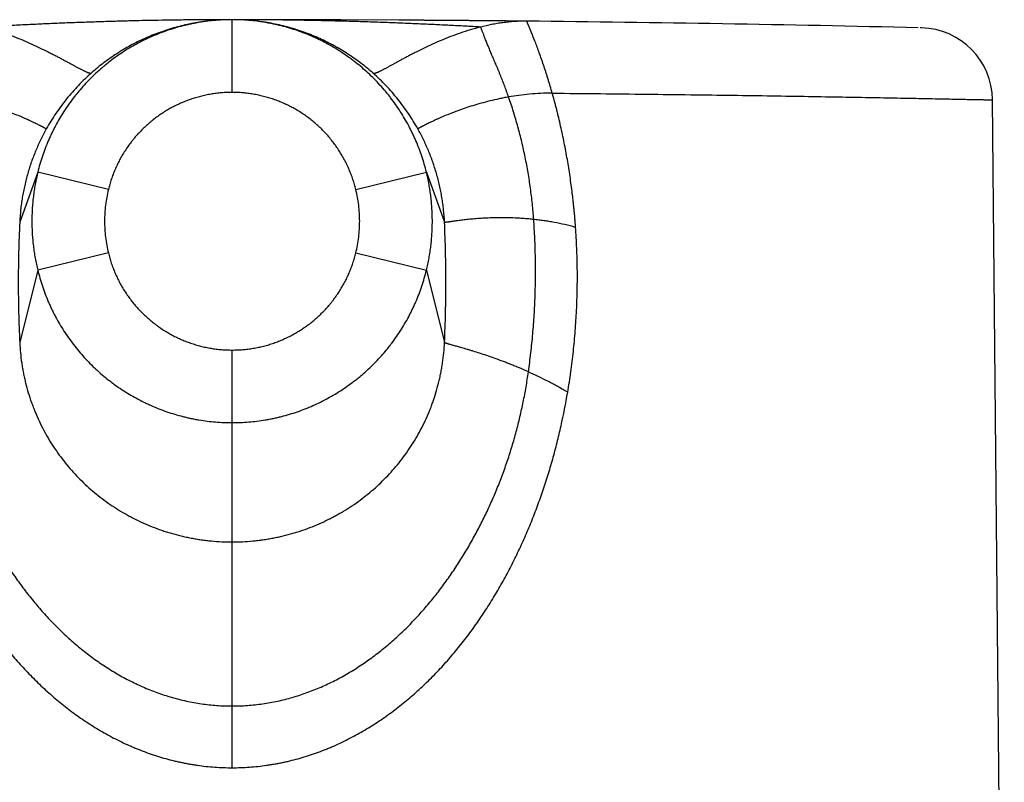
# Model space of a CAD drawing. Header units: millimetres. Extents: x -9 to 371, y -43 to 401.
# Tile 28 of 32: x 101 to 128, y 380 to 401. Entities that reach past the tile are written whole.
import ezdxf

# ---------------------------------------------------------------- set-up
doc = ezdxf.new("R2010")
doc.units = ezdxf.units.MM
doc.header["$LTSCALE"] = 23.1
doc.layers.get('0').update_dxf_attribs({"linetype": 'CONTINUOUS'})

msp = doc.modelspace()

# ---------------------------------------------------------------- linework, layer by layer
at = {"color": 9, "linetype": 'CONTINUOUS'}
for p, q in [((106.766, 399.145), (106.766, 401.145)), ((114.874, 401.104), (114.874, 401.104)), ((101.418, 396.949), (100.921, 395.575)), ((103.361, 396.473), (101.418, 396.949)), ((110.17, 396.473), (112.113, 396.949)), ((112.113, 396.949), (112.61, 395.575)), ((103.361, 394.73), (101.418, 394.254)), ((110.17, 394.73), (112.113, 394.254)), ((101.418, 394.254), (100.921, 392.267)), ((112.113, 394.254), (112.61, 392.267)), ((106.766, 380.569), (106.766, 392.059))]:
    msp.add_line(p, q, dxfattribs=at)
at = {"color": 7, "linetype": 'CONTINUOUS'}
for p, q in [((109.758, 401.139), (106.766, 401.145)), ((111.352, 401.132), (109.758, 401.139)), ((111.91, 401.128), (111.352, 401.132)), ((111.998, 401.128), (111.91, 401.128)), ((114.874, 401.104), (114.838, 401.104)), ((125.734, 400.92), (125.701, 400.921)), ((125.726, 400.92), (125.712, 400.921)), ((125.734, 400.92), (125.727, 400.92)), ((125.734, 400.92), (125.734, 400.92)), ((125.734, 400.92), (125.734, 400.92)), ((128.013, 364.948), (127.687, 398.94))]:
    msp.add_line(p, q, dxfattribs=at)
for points in [[(112.086, 401.127), (112.064, 401.127), (112.042, 401.128), (111.998, 401.128)], [(112.218, 401.126), (112.196, 401.127), (112.174, 401.127), (112.152, 401.127), (112.13, 401.127), (112.086, 401.127)], [(112.375, 401.125), (112.352, 401.126), (112.33, 401.126), (112.307, 401.126), (112.285, 401.126), (112.263, 401.126), (112.218, 401.126)], [(112.51, 401.124), (112.487, 401.125), (112.465, 401.125), (112.442, 401.125), (112.42, 401.125), (112.375, 401.125)], [(112.646, 401.123), (112.624, 401.124), (112.601, 401.124), (112.578, 401.124), (112.555, 401.124), (112.51, 401.124)], [(112.784, 401.122), (112.761, 401.123), (112.738, 401.123), (112.715, 401.123), (112.692, 401.123), (112.646, 401.123)], [(112.924, 401.121), (112.9, 401.122), (112.877, 401.122), (112.854, 401.122), (112.831, 401.122), (112.784, 401.122)], [(113.064, 401.12), (113.041, 401.12), (113.017, 401.121), (112.994, 401.121), (112.97, 401.121), (112.924, 401.121)], [(113.207, 401.119), (113.183, 401.119), (113.159, 401.119), (113.135, 401.12), (113.112, 401.12), (113.064, 401.12)], [(113.351, 401.118), (113.327, 401.118), (113.303, 401.118), (113.279, 401.119), (113.255, 401.119), (113.207, 401.119)], [(113.472, 401.117), (113.448, 401.117), (113.423, 401.117), (113.399, 401.118), (113.351, 401.118)], [(113.619, 401.116), (113.594, 401.116), (113.57, 401.116), (113.545, 401.116), (113.521, 401.117), (113.472, 401.117)], [(113.768, 401.114), (113.743, 401.115), (113.718, 401.115), (113.693, 401.115), (113.669, 401.115), (113.619, 401.116)], [(113.893, 401.113), (113.868, 401.113), (113.843, 401.114), (113.818, 401.114), (113.768, 401.114)], [(114.046, 401.112), (114.02, 401.112), (113.995, 401.112), (113.969, 401.113), (113.944, 401.113), (113.893, 401.113)], [(114.174, 401.111), (114.148, 401.111), (114.123, 401.111), (114.097, 401.111), (114.046, 401.112)], [(114.33, 401.109), (114.304, 401.11), (114.278, 401.11), (114.252, 401.11), (114.226, 401.11), (114.174, 401.111)], [(114.462, 401.108), (114.435, 401.108), (114.409, 401.109), (114.383, 401.109), (114.33, 401.109)], [(114.595, 401.107), (114.568, 401.107), (114.541, 401.107), (114.515, 401.107), (114.462, 401.108)], [(114.729, 401.105), (114.702, 401.106), (114.675, 401.106), (114.648, 401.106), (114.595, 401.107)], [(114.838, 401.104), (114.811, 401.105), (114.784, 401.105), (114.729, 401.105)]]:
    msp.add_lwpolyline(points, dxfattribs=at)
for centre, radius, start, end in [((106.768, 395.276), 5.869, 95.8373, 96.5929), ((106.766, -398.855), 800, 90.002315, 90.002726), ((106.766, -398.855), 800, 90.000006, 90.002275), ((106.766, -398.855), 800, 89.97498, 89.999981), ((106.765, 395.286), 5.859, 84.1159, 89.9888), ((106.764, 395.277), 5.868, 83.3345, 84.1176), ((106.766, -398.855), 800, 88.647726, 89.419284), ((106.766, -398.855), 800, 88.641343, 88.642941), ((125.687, 398.921), 2, 0.5494, 88.6382)]:
    msp.add_arc(centre, radius, start, end, dxfattribs=at)
at = {"color": 9, "linetype": 'CONTINUOUS'}
for points, knots in [([(106.766, 401.145), (106.623, 401.145), (106.337, 401.144), (105.909, 401.142), (105.48, 401.138), (104.909, 401.13), (104.339, 401.12), (103.768, 401.106), (103.341, 401.093), (102.914, 401.08), (102.487, 401.065), (102.06, 401.048), (101.634, 401.03), (101.207, 401.01), (100.781, 400.989), (100.355, 400.968), (100.071, 400.952), (99.93, 400.945)], [0, 0, 0, 0, 0.062642, 0.12528, 0.187909, 0.250524, 0.375697, 0.438248, 0.500772, 0.563267, 0.625731, 0.688167, 0.750573, 0.812955, 0.875317, 0.937663, 1, 1, 1, 1]), ([(113.603, 400.944), (113.461, 400.952), (113.177, 400.967), (112.751, 400.989), (112.325, 401.009), (111.899, 401.029), (111.472, 401.047), (111.046, 401.064), (110.619, 401.079), (110.191, 401.093), (109.764, 401.105), (109.336, 401.116), (108.908, 401.125), (108.48, 401.132), (108.051, 401.138), (107.623, 401.142), (107.194, 401.144), (106.909, 401.145), (106.766, 401.145)], [0, 0, 0, 0, 0.062336, 0.124682, 0.187043, 0.249424, 0.311829, 0.374263, 0.436727, 0.499221, 0.561745, 0.624297, 0.686873, 0.749472, 0.812088, 0.874718, 0.937357, 1, 1, 1, 1]), ([(114.865, 401.104), (114.81, 401.105), (114.7, 401.104), (114.536, 401.096), (114.375, 401.082), (114.216, 401.063), (114.059, 401.04), (113.854, 401.003), (113.703, 400.969), (113.603, 400.944)], [0, 0, 0, 0, 0.130014, 0.258465, 0.385454, 0.511049, 0.635294, 0.758207, 1, 1, 1, 1]), ([(115.574, 399.124), (115.556, 399.188), (115.528, 399.284), (115.49, 399.411), (115.461, 399.507), (115.436, 399.586), (115.416, 399.649), (115.396, 399.711), (115.371, 399.789), (115.34, 399.88), (115.31, 399.97), (115.27, 400.087), (115.22, 400.226), (115.171, 400.361), (115.133, 400.463), (115.105, 400.534), (115.079, 400.602), (115.054, 400.667), (115.03, 400.727), (115.007, 400.783), (114.986, 400.834), (114.967, 400.882), (114.95, 400.924), (114.936, 400.957), (114.926, 400.981), (114.919, 400.997), (114.913, 401.012), (114.907, 401.026), (114.902, 401.038), (114.897, 401.05), (114.893, 401.06), (114.889, 401.069), (114.886, 401.076), (114.884, 401.081), (114.882, 401.085), (114.881, 401.088), (114.88, 401.091), (114.879, 401.093), (114.878, 401.095), (114.877, 401.097), (114.876, 401.099), (114.876, 401.101), (114.875, 401.102), (114.875, 401.102), (114.874, 401.103), (114.874, 401.103), (114.874, 401.103), (114.874, 401.104), (114.874, 401.104), (114.874, 401.104), (114.874, 401.104), (114.874, 401.104), (114.874, 401.104)], [0, 0, 0, 0, 0.094746, 0.14233, 0.18987, 0.23723, 0.260799, 0.284271, 0.330861, 0.376868, 0.422161, 0.466609, 0.552438, 0.633275, 0.671476, 0.708013, 0.742755, 0.775595, 0.806437, 0.835183, 0.861732, 0.885997, 0.907942, 0.927546, 0.936465, 0.944791, 0.952522, 0.959655, 0.966189, 0.972124, 0.977466, 0.982222, 0.986399, 0.988272, 0.990003, 0.991592, 0.993041, 0.99435, 0.995521, 0.996553, 0.997448, 0.998207, 0.99883, 0.999091, 0.999319, 0.999514, 0.999675, 0.999804, 0.9999, 0.999964, 0.999985, 1, 1, 1, 1]), ([(99.93, 400.945), (99.978, 400.932), (100.074, 400.907), (100.262, 400.853), (100.491, 400.78), (100.756, 400.684), (101.01, 400.581), (101.254, 400.476), (101.485, 400.368), (101.67, 400.277), (101.812, 400.206), (101.914, 400.153), (102.011, 400.102), (102.106, 400.052), (102.196, 400.004), (102.282, 399.957), (102.363, 399.913), (102.428, 399.878), (102.478, 399.851), (102.513, 399.832), (102.548, 399.814), (102.58, 399.797), (102.612, 399.781), (102.642, 399.765), (102.67, 399.751), (102.698, 399.737), (102.723, 399.725), (102.747, 399.714), (102.77, 399.705), (102.787, 399.697), (102.801, 399.692), (102.81, 399.689), (102.819, 399.686), (102.828, 399.683), (102.836, 399.681), (102.843, 399.679), (102.851, 399.677), (102.857, 399.676), (102.864, 399.675), (102.87, 399.675), (102.875, 399.675), (102.88, 399.675), (102.884, 399.676), (102.888, 399.677), (102.892, 399.679), (102.894, 399.681), (102.895, 399.681)], [0, 0, 0, 0, 0.046168, 0.091791, 0.18134, 0.26853, 0.353216, 0.435196, 0.514169, 0.589727, 0.626068, 0.661352, 0.6955, 0.728425, 0.760032, 0.790223, 0.818891, 0.845922, 0.858786, 0.871195, 0.883133, 0.894584, 0.90553, 0.915955, 0.925842, 0.935173, 0.943933, 0.952104, 0.959671, 0.96662, 0.969858, 0.972938, 0.975857, 0.978616, 0.981213, 0.983649, 0.985925, 0.988041, 0.990001, 0.991808, 0.993469, 0.99499, 0.996385, 0.99767, 0.998865, 1, 1, 1, 1]), ([(113.603, 400.944), (113.555, 400.932), (113.459, 400.907), (113.271, 400.852), (113.043, 400.779), (112.778, 400.682), (112.524, 400.579), (112.282, 400.473), (112.051, 400.364), (111.866, 400.273), (111.725, 400.201), (111.623, 400.149), (111.526, 400.097), (111.432, 400.047), (111.342, 399.998), (111.257, 399.951), (111.176, 399.907), (111.111, 399.871), (111.061, 399.844), (111.026, 399.825), (110.992, 399.807), (110.96, 399.789), (110.928, 399.773), (110.898, 399.757), (110.87, 399.743), (110.843, 399.729), (110.818, 399.717), (110.794, 399.706), (110.772, 399.696), (110.754, 399.688), (110.741, 399.683), (110.731, 399.68), (110.723, 399.677), (110.714, 399.674), (110.706, 399.671), (110.699, 399.669), (110.692, 399.668), (110.685, 399.666), (110.679, 399.666), (110.673, 399.665), (110.668, 399.665), (110.663, 399.665), (110.659, 399.666), (110.655, 399.667), (110.651, 399.669), (110.649, 399.67), (110.648, 399.671)], [0, 0, 0, 0, 0.046203, 0.09186, 0.181475, 0.268727, 0.353473, 0.435509, 0.514537, 0.590144, 0.626507, 0.661813, 0.69598, 0.728921, 0.760542, 0.790744, 0.81942, 0.846454, 0.859318, 0.871726, 0.883661, 0.895107, 0.906047, 0.916464, 0.926341, 0.93566, 0.944405, 0.952559, 0.960105, 0.96703, 0.970255, 0.97332, 0.976224, 0.978965, 0.981544, 0.98396, 0.986214, 0.988308, 0.990242, 0.992022, 0.993653, 0.995142, 0.996503, 0.99775, 0.998906, 1, 1, 1, 1]), ([(114.374, 399.019), (114.356, 399.071), (114.319, 399.174), (114.262, 399.327), (114.203, 399.48), (114.152, 399.607), (114.111, 399.707), (114.081, 399.781), (114.05, 399.854), (114.019, 399.927), (113.989, 399.998), (113.95, 400.09), (113.902, 400.202), (113.848, 400.331), (113.806, 400.433), (113.774, 400.511), (113.753, 400.566), (113.732, 400.618), (113.713, 400.666), (113.696, 400.712), (113.68, 400.755), (113.664, 400.794), (113.651, 400.83), (113.638, 400.863), (113.626, 400.893), (113.614, 400.919), (113.607, 400.936), (113.603, 400.944)], [0, 0, 0, 0, 0.078905, 0.158173, 0.237402, 0.316152, 0.355196, 0.393929, 0.432278, 0.470166, 0.507513, 0.544234, 0.615451, 0.683092, 0.74637, 0.776112, 0.804452, 0.831296, 0.856564, 0.880198, 0.902166, 0.922467, 0.941119, 0.958157, 0.973623, 0.987559, 1, 1, 1, 1]), ([(102.895, 399.681), (102.833, 399.627), (102.711, 399.515), (102.536, 399.339), (102.369, 399.156), (102.209, 398.967), (102.057, 398.77), (101.914, 398.567), (101.779, 398.358), (101.695, 398.215), (101.654, 398.142)], [0, 0, 0, 0, 0.124793, 0.249619, 0.37439, 0.499116, 0.623953, 0.749057, 0.874435, 1, 1, 1, 1]), ([(111.877, 398.142), (111.837, 398.214), (111.753, 398.356), (111.62, 398.564), (111.477, 398.766), (111.327, 398.961), (111.169, 399.149), (111.003, 399.331), (110.83, 399.505), (110.709, 399.616), (110.648, 399.671)], [0, 0, 0, 0, 0.125565, 0.250944, 0.376048, 0.500887, 0.625615, 0.750386, 0.87521, 1, 1, 1, 1]), ([(106.766, 399.145), (106.717, 399.145), (106.62, 399.143), (106.474, 399.134), (106.329, 399.119), (106.185, 399.098), (106.066, 399.075), (105.971, 399.054), (105.876, 399.031), (105.759, 398.999), (105.621, 398.954), (105.484, 398.903), (105.349, 398.847), (105.217, 398.786), (105.088, 398.718), (104.961, 398.646), (104.838, 398.568), (104.718, 398.486), (104.62, 398.413), (104.545, 398.352), (104.47, 398.29), (104.379, 398.209), (104.275, 398.107), (104.174, 398.002), (104.094, 397.91), (104.033, 397.835), (103.973, 397.759), (103.9, 397.661), (103.819, 397.54), (103.742, 397.416), (103.683, 397.31), (103.638, 397.224), (103.595, 397.137), (103.545, 397.026), (103.49, 396.891), (103.441, 396.754), (103.398, 396.614), (103.373, 396.521), (103.361, 396.473)], [0, 0, 0, 0, 0.03125, 0.0625, 0.093749, 0.124999, 0.156249, 0.171875, 0.1875, 0.21875, 0.25, 0.28125, 0.3125, 0.343749, 0.374999, 0.406249, 0.437499, 0.468749, 0.499998, 0.515624, 0.53125, 0.5625, 0.593749, 0.624999, 0.656249, 0.671875, 0.6875, 0.71875, 0.75, 0.78125, 0.8125, 0.828125, 0.843751, 0.875001, 0.906251, 0.9375, 0.96875, 1, 1, 1, 1]), ([(110.17, 396.473), (110.159, 396.521), (110.134, 396.614), (110.09, 396.754), (110.041, 396.891), (109.986, 397.026), (109.936, 397.137), (109.893, 397.224), (109.848, 397.31), (109.789, 397.416), (109.712, 397.54), (109.631, 397.661), (109.544, 397.778), (109.453, 397.892), (109.357, 398.002), (109.257, 398.107), (109.152, 398.209), (109.043, 398.306), (108.93, 398.398), (108.814, 398.486), (108.694, 398.568), (108.57, 398.646), (108.444, 398.718), (108.336, 398.774), (108.248, 398.816), (108.16, 398.857), (108.048, 398.903), (107.911, 398.954), (107.772, 398.999), (107.655, 399.031), (107.56, 399.054), (107.466, 399.075), (107.346, 399.098), (107.202, 399.119), (107.057, 399.134), (106.911, 399.143), (106.814, 399.145), (106.766, 399.145)], [0, 0, 0, 0, 0.03125, 0.0625, 0.09375, 0.124999, 0.156249, 0.171875, 0.187501, 0.218751, 0.25, 0.28125, 0.3125, 0.34375, 0.375, 0.40625, 0.437499, 0.468749, 0.499999, 0.531249, 0.562499, 0.593749, 0.624999, 0.656248, 0.671874, 0.6875, 0.71875, 0.75, 0.781249, 0.812499, 0.828125, 0.843751, 0.875001, 0.90625, 0.9375, 0.96875, 1, 1, 1, 1]), ([(115.574, 399.124), (115.469, 399.125), (115.26, 399.121), (114.954, 399.099), (114.66, 399.066), (114.468, 399.036), (114.374, 399.019)], [0, 0, 0, 0, 0.263155, 0.517673, 0.763327, 1, 1, 1, 1]), ([(116.217, 395.432), (116.216, 395.452), (116.214, 395.481), (116.211, 395.52), (116.208, 395.55), (116.206, 395.579), (116.204, 395.608), (116.201, 395.638), (116.198, 395.677), (116.194, 395.726), (116.189, 395.784), (116.183, 395.843), (116.176, 395.921), (116.166, 396.018), (116.154, 396.135), (116.141, 396.252), (116.122, 396.407), (116.097, 396.602), (116.065, 396.834), (116.029, 397.066), (115.99, 397.298), (115.949, 397.529), (115.904, 397.759), (115.857, 397.989), (115.806, 398.218), (115.762, 398.408), (115.725, 398.559), (115.696, 398.673), (115.672, 398.767), (115.652, 398.843), (115.639, 398.89), (115.629, 398.927), (115.621, 398.956), (115.614, 398.984), (115.606, 399.012), (115.598, 399.04), (115.588, 399.078), (115.58, 399.106), (115.574, 399.124)], [0, 0, 0, 0, 0.015667, 0.023499, 0.031332, 0.039165, 0.046997, 0.054829, 0.062661, 0.078325, 0.093987, 0.109649, 0.12531, 0.156629, 0.187944, 0.219255, 0.250562, 0.31316, 0.375738, 0.438293, 0.500824, 0.563329, 0.625806, 0.688252, 0.750668, 0.813051, 0.844231, 0.875402, 0.906564, 0.922142, 0.937718, 0.945505, 0.953292, 0.961078, 0.968863, 0.976648, 0.984433, 1, 1, 1, 1]), ([(115.574, 399.124), (116.016, 399.12), (116.881, 399.112), (118.152, 399.098), (119.366, 399.083), (120.516, 399.068), (121.597, 399.052), (122.603, 399.036), (123.529, 399.02), (124.249, 399.008), (124.781, 398.998), (125.147, 398.991), (125.489, 398.985), (125.808, 398.978), (126.103, 398.973), (126.373, 398.967), (126.619, 398.962), (126.84, 398.958), (127.008, 398.954), (127.13, 398.952), (127.212, 398.95), (127.287, 398.948), (127.356, 398.947), (127.418, 398.946), (127.474, 398.944), (127.523, 398.943), (127.566, 398.942), (127.598, 398.942), (127.62, 398.941), (127.634, 398.941), (127.646, 398.941), (127.657, 398.94), (127.666, 398.94), (127.672, 398.94), (127.677, 398.94), (127.679, 398.94), (127.682, 398.94), (127.683, 398.94), (127.685, 398.94), (127.686, 398.94), (127.686, 398.94), (127.687, 398.94), (127.687, 398.94), (127.687, 398.94), (127.687, 398.94)], [0, 0, 0, 0, 0.109314, 0.214413, 0.314768, 0.409873, 0.499249, 0.582444, 0.659041, 0.728651, 0.760726, 0.790924, 0.81921, 0.845546, 0.8699, 0.89224, 0.912539, 0.930771, 0.946913, 0.954193, 0.960943, 0.967162, 0.972846, 0.977994, 0.982605, 0.986677, 0.990208, 0.993198, 0.99449, 0.995646, 0.996666, 0.99755, 0.998299, 0.998911, 0.999166, 0.999387, 0.999575, 0.999728, 0.999847, 0.999932, 0.999962, 0.999983, 0.999996, 1, 1, 1, 1]), ([(99.157, 399.019), (99.202, 399.011), (99.29, 398.995), (99.463, 398.96), (99.672, 398.912), (99.912, 398.848), (100.139, 398.781), (100.354, 398.712), (100.524, 398.652), (100.653, 398.603), (100.774, 398.557), (100.889, 398.51), (100.999, 398.463), (101.076, 398.43), (101.149, 398.397), (101.218, 398.365), (101.283, 398.335), (101.343, 398.306), (101.398, 398.279), (101.441, 398.257), (101.473, 398.24), (101.495, 398.229), (101.516, 398.218), (101.536, 398.208), (101.554, 398.198), (101.57, 398.189), (101.586, 398.181), (101.599, 398.173), (101.612, 398.166), (101.621, 398.161), (101.628, 398.157), (101.632, 398.155), (101.636, 398.152), (101.64, 398.15), (101.643, 398.149), (101.646, 398.147), (101.648, 398.146), (101.65, 398.145), (101.651, 398.144), (101.651, 398.144), (101.652, 398.143), (101.653, 398.143), (101.653, 398.143), (101.654, 398.143), (101.654, 398.142), (101.654, 398.142), (101.654, 398.142), (101.654, 398.142), (101.654, 398.142), (101.654, 398.142)], [0, 0, 0, 0, 0.051304, 0.101615, 0.199204, 0.292659, 0.38186, 0.466682, 0.546954, 0.585309, 0.622424, 0.692747, 0.725847, 0.757492, 0.787616, 0.816147, 0.843008, 0.868115, 0.89138, 0.912705, 0.922609, 0.931988, 0.94083, 0.94912, 0.956843, 0.963985, 0.97053, 0.976463, 0.981768, 0.98643, 0.988514, 0.990431, 0.99218, 0.993758, 0.995163, 0.996393, 0.997447, 0.997907, 0.998322, 0.998692, 0.999016, 0.999295, 0.999529, 0.999716, 0.999857, 0.99991, 0.999952, 0.999982, 1, 1, 1, 1]), ([(114.374, 399.019), (114.329, 399.011), (114.241, 398.995), (114.068, 398.96), (113.859, 398.912), (113.619, 398.848), (113.392, 398.781), (113.178, 398.712), (113.008, 398.652), (112.878, 398.603), (112.758, 398.557), (112.642, 398.51), (112.532, 398.463), (112.455, 398.43), (112.382, 398.397), (112.313, 398.365), (112.249, 398.335), (112.189, 398.306), (112.133, 398.279), (112.09, 398.257), (112.058, 398.24), (112.036, 398.229), (112.015, 398.218), (111.996, 398.208), (111.978, 398.198), (111.961, 398.189), (111.946, 398.181), (111.932, 398.173), (111.92, 398.166), (111.91, 398.161), (111.904, 398.157), (111.899, 398.155), (111.895, 398.152), (111.891, 398.15), (111.888, 398.149), (111.885, 398.147), (111.883, 398.146), (111.882, 398.145), (111.881, 398.144), (111.88, 398.144), (111.879, 398.143), (111.879, 398.143), (111.878, 398.143), (111.878, 398.143), (111.877, 398.142), (111.877, 398.142), (111.877, 398.142), (111.877, 398.142), (111.877, 398.142), (111.877, 398.142)], [0, 0, 0, 0, 0.051305, 0.101615, 0.199205, 0.292661, 0.381862, 0.466685, 0.546957, 0.585311, 0.622427, 0.692749, 0.725849, 0.757494, 0.787618, 0.816148, 0.843009, 0.868116, 0.891381, 0.912706, 0.922609, 0.931989, 0.940831, 0.94912, 0.956844, 0.963986, 0.970531, 0.976463, 0.981768, 0.98643, 0.988514, 0.990431, 0.99218, 0.993758, 0.995163, 0.996393, 0.997447, 0.997907, 0.998322, 0.998692, 0.999016, 0.999295, 0.999529, 0.999716, 0.999857, 0.99991, 0.999952, 0.999982, 1, 1, 1, 1]), ([(115.065, 395.65), (115.054, 395.794), (115.029, 396.081), (114.986, 396.439), (114.945, 396.724), (114.91, 396.938), (114.872, 397.15), (114.817, 397.432), (114.755, 397.713), (114.685, 397.991), (114.612, 398.268), (114.531, 398.543), (114.444, 398.816), (114.398, 398.952), (114.374, 399.019)], [0, 0, 0, 0, 0.125439, 0.250792, 0.313431, 0.376038, 0.438611, 0.501148, 0.626101, 0.688521, 0.750899, 0.875529, 0.937785, 1, 1, 1, 1]), ([(101.654, 398.142), (101.601, 398.046), (101.525, 397.9), (101.431, 397.7), (101.365, 397.547), (101.302, 397.392), (101.225, 397.183), (101.157, 396.969), (101.098, 396.753), (101.058, 396.588), (101.023, 396.422), (100.993, 396.255), (100.967, 396.086), (100.94, 395.86), (100.927, 395.689), (100.921, 395.575)], [0, 0, 0, 0, 0.122416, 0.183967, 0.24572, 0.307664, 0.369784, 0.494523, 0.557159, 0.619976, 0.682977, 0.746163, 0.809501, 0.872949, 1, 1, 1, 1]), ([(112.61, 395.575), (112.605, 395.689), (112.592, 395.86), (112.564, 396.086), (112.539, 396.255), (112.508, 396.422), (112.473, 396.588), (112.434, 396.753), (112.374, 396.969), (112.306, 397.183), (112.229, 397.392), (112.167, 397.547), (112.1, 397.7), (112.007, 397.9), (111.93, 398.046), (111.877, 398.142)], [0, 0, 0, 0, 0.127051, 0.190499, 0.253836, 0.317022, 0.380024, 0.44284, 0.505477, 0.630217, 0.692337, 0.75428, 0.816033, 0.877583, 1, 1, 1, 1]), ([(101.418, 396.949), (101.405, 396.893), (101.38, 396.783), (101.347, 396.616), (101.319, 396.448), (101.296, 396.28), (101.278, 396.111), (101.265, 395.941), (101.258, 395.771), (101.255, 395.601), (101.258, 395.431), (101.265, 395.262), (101.278, 395.092), (101.296, 394.923), (101.319, 394.754), (101.347, 394.587), (101.38, 394.42), (101.405, 394.309), (101.418, 394.254)], [0, 0, 0, 0, 0.062502, 0.125005, 0.187507, 0.250009, 0.31251, 0.375012, 0.437513, 0.500013, 0.562514, 0.625013, 0.687513, 0.750011, 0.81251, 0.875007, 0.937504, 1, 1, 1, 1]), ([(112.113, 394.254), (112.126, 394.309), (112.152, 394.42), (112.185, 394.587), (112.213, 394.754), (112.235, 394.923), (112.253, 395.092), (112.266, 395.262), (112.274, 395.431), (112.276, 395.601), (112.274, 395.771), (112.266, 395.941), (112.253, 396.111), (112.235, 396.28), (112.213, 396.448), (112.185, 396.616), (112.152, 396.783), (112.127, 396.893), (112.113, 396.949)], [0, 0, 0, 0, 0.062496, 0.124993, 0.18749, 0.249989, 0.312487, 0.374987, 0.437486, 0.499987, 0.562487, 0.624988, 0.68749, 0.749991, 0.812493, 0.874995, 0.937498, 1, 1, 1, 1]), ([(103.361, 396.473), (103.344, 396.402), (103.313, 396.259), (103.28, 396.041), (103.26, 395.822), (103.254, 395.602), (103.26, 395.381), (103.28, 395.162), (103.313, 394.944), (103.344, 394.801), (103.361, 394.73)], [0, 0, 0, 0, 0.125, 0.25, 0.375, 0.5, 0.625, 0.75, 0.875, 1, 1, 1, 1]), ([(110.17, 394.73), (110.188, 394.801), (110.218, 394.944), (110.251, 395.162), (110.271, 395.381), (110.278, 395.602), (110.271, 395.822), (110.251, 396.041), (110.218, 396.259), (110.188, 396.402), (110.17, 396.473)], [0, 0, 0, 0, 0.125, 0.25, 0.375, 0.5, 0.625, 0.75, 0.875, 1, 1, 1, 1]), ([(100.921, 395.575), (100.908, 395.3), (100.889, 394.748), (100.879, 393.921), (100.889, 393.094), (100.908, 392.543), (100.921, 392.267)], [0, 0, 0, 0, 0.249965, 0.500001, 0.750037, 1, 1, 1, 1]), ([(115.065, 395.65), (115.021, 395.655), (114.934, 395.664), (114.805, 395.674), (114.678, 395.683), (114.514, 395.692), (114.316, 395.698), (114.087, 395.698), (113.871, 395.693), (113.668, 395.684), (113.481, 395.671), (113.334, 395.658), (113.225, 395.646), (113.15, 395.638), (113.079, 395.629), (113.012, 395.621), (112.951, 395.613), (112.894, 395.605), (112.842, 395.598), (112.802, 395.592), (112.773, 395.588), (112.752, 395.585), (112.734, 395.582), (112.716, 395.58), (112.7, 395.577), (112.685, 395.576), (112.671, 395.574), (112.659, 395.573), (112.648, 395.572), (112.64, 395.571), (112.634, 395.571), (112.63, 395.571), (112.627, 395.571), (112.623, 395.571), (112.621, 395.571), (112.618, 395.571), (112.616, 395.572), (112.614, 395.572), (112.613, 395.573), (112.612, 395.573), (112.611, 395.574), (112.611, 395.574), (112.61, 395.575), (112.61, 395.575), (112.61, 395.575)], [0, 0, 0, 0, 0.053589, 0.1062, 0.157802, 0.208353, 0.306111, 0.399095, 0.48694, 0.569287, 0.645744, 0.715884, 0.748444, 0.779256, 0.808266, 0.835418, 0.860659, 0.883939, 0.905205, 0.92441, 0.933225, 0.941507, 0.949252, 0.956453, 0.963108, 0.969211, 0.974758, 0.979747, 0.984175, 0.98804, 0.989762, 0.991344, 0.992786, 0.994089, 0.995254, 0.996283, 0.99718, 0.997949, 0.998596, 0.998879, 0.999137, 0.999592, 0.999799, 1, 1, 1, 1]), ([(112.61, 392.267), (112.623, 392.543), (112.642, 393.094), (112.652, 393.921), (112.642, 394.748), (112.623, 395.3), (112.61, 395.575)], [0, 0, 0, 0, 0.249963, 0.499999, 0.750035, 1, 1, 1, 1]), ([(114.919, 391.457), (114.943, 391.63), (114.988, 391.977), (115.041, 392.5), (115.08, 393.024), (115.105, 393.549), (115.117, 394.074), (115.114, 394.6), (115.097, 395.126), (115.077, 395.476), (115.065, 395.65)], [0, 0, 0, 0, 0.124825, 0.249736, 0.374715, 0.499745, 0.624808, 0.749885, 0.874956, 1, 1, 1, 1]), ([(116.217, 395.432), (116.167, 395.446), (116.069, 395.472), (115.873, 395.52), (115.678, 395.56), (115.485, 395.594), (115.343, 395.616), (115.203, 395.635), (115.11, 395.645), (115.065, 395.65)], [0, 0, 0, 0, 0.131449, 0.261198, 0.515299, 0.639516, 0.761745, 0.881923, 1, 1, 1, 1]), ([(116, 390.896), (116.031, 391.083), (116.074, 391.363), (116.123, 391.739), (116.156, 392.021), (116.184, 392.304), (116.208, 392.588), (116.228, 392.871), (116.249, 393.25), (116.265, 393.725), (116.267, 394.294), (116.252, 394.864), (116.231, 395.243), (116.217, 395.432)], [0, 0, 0, 0, 0.124673, 0.187076, 0.249513, 0.311978, 0.374467, 0.436974, 0.4995, 0.624593, 0.749738, 0.874894, 1, 1, 1, 1]), ([(103.361, 394.73), (103.372, 394.682), (103.398, 394.589), (103.441, 394.449), (103.49, 394.312), (103.545, 394.177), (103.595, 394.067), (103.638, 393.979), (103.683, 393.893), (103.743, 393.787), (103.819, 393.663), (103.901, 393.542), (103.987, 393.425), (104.078, 393.311), (104.174, 393.202), (104.275, 393.096), (104.38, 392.995), (104.488, 392.898), (104.582, 392.821), (104.66, 392.762), (104.738, 392.704), (104.838, 392.635), (104.961, 392.558), (105.088, 392.485), (105.196, 392.429), (105.283, 392.387), (105.372, 392.347), (105.484, 392.301), (105.621, 392.25), (105.76, 392.205), (105.877, 392.173), (105.971, 392.15), (106.066, 392.129), (106.185, 392.107), (106.329, 392.085), (106.474, 392.07), (106.62, 392.061), (106.717, 392.059), (106.766, 392.059)], [0, 0, 0, 0, 0.03125, 0.0625, 0.093749, 0.124999, 0.156249, 0.171875, 0.1875, 0.21875, 0.25, 0.28125, 0.3125, 0.343749, 0.374999, 0.406249, 0.437499, 0.468748, 0.499998, 0.515624, 0.53125, 0.5625, 0.593749, 0.624999, 0.656249, 0.671875, 0.6875, 0.71875, 0.75, 0.78125, 0.8125, 0.828125, 0.843751, 0.875001, 0.906251, 0.9375, 0.96875, 1, 1, 1, 1]), ([(106.766, 392.059), (106.814, 392.059), (106.911, 392.061), (107.057, 392.07), (107.202, 392.085), (107.346, 392.107), (107.465, 392.129), (107.56, 392.15), (107.655, 392.173), (107.772, 392.205), (107.911, 392.25), (108.047, 392.301), (108.182, 392.357), (108.314, 392.418), (108.443, 392.485), (108.57, 392.558), (108.693, 392.635), (108.813, 392.718), (108.93, 392.805), (109.043, 392.898), (109.152, 392.995), (109.256, 393.096), (109.357, 393.202), (109.437, 393.293), (109.499, 393.368), (109.559, 393.445), (109.631, 393.542), (109.712, 393.663), (109.789, 393.787), (109.848, 393.893), (109.893, 393.979), (109.936, 394.067), (109.986, 394.177), (110.041, 394.312), (110.09, 394.449), (110.134, 394.589), (110.159, 394.682), (110.17, 394.73)], [0, 0, 0, 0, 0.03125, 0.0625, 0.09375, 0.124999, 0.156249, 0.171875, 0.187501, 0.218751, 0.25, 0.28125, 0.3125, 0.34375, 0.375, 0.40625, 0.4375, 0.468749, 0.499999, 0.531249, 0.562499, 0.593749, 0.624999, 0.656248, 0.671874, 0.6875, 0.71875, 0.75, 0.781249, 0.812499, 0.828125, 0.843751, 0.875001, 0.90625, 0.9375, 0.96875, 1, 1, 1, 1]), ([(101.418, 394.254), (101.437, 394.18), (101.476, 394.033), (101.544, 393.815), (101.621, 393.599), (101.693, 393.422), (101.755, 393.283), (101.804, 393.179), (101.854, 393.076), (101.925, 392.941), (102.018, 392.774), (102.138, 392.58), (102.266, 392.39), (102.402, 392.206), (102.545, 392.027), (102.696, 391.855), (102.854, 391.689), (103.019, 391.53), (103.19, 391.378), (103.337, 391.257), (103.458, 391.164), (103.581, 391.074), (103.738, 390.966), (103.932, 390.844), (104.131, 390.73), (104.3, 390.643), (104.438, 390.577), (104.577, 390.514), (104.753, 390.44), (104.967, 390.361), (105.185, 390.291), (105.369, 390.24), (105.518, 390.204), (105.629, 390.179), (105.742, 390.157), (105.892, 390.13), (106.081, 390.102), (106.309, 390.079), (106.537, 390.064), (106.689, 390.061), (106.766, 390.061)], [0, 0, 0, 0, 0.031203, 0.06244, 0.093699, 0.12497, 0.140608, 0.156246, 0.171881, 0.187514, 0.218772, 0.250023, 0.28127, 0.312515, 0.343761, 0.37501, 0.406262, 0.437515, 0.468767, 0.500019, 0.515645, 0.53127, 0.562518, 0.593764, 0.625008, 0.656249, 0.67187, 0.68749, 0.718728, 0.749968, 0.781214, 0.812468, 0.828101, 0.843736, 0.859374, 0.875014, 0.906289, 0.937552, 0.968793, 1, 1, 1, 1]), ([(106.766, 390.061), (106.842, 390.061), (106.994, 390.064), (107.223, 390.079), (107.45, 390.102), (107.639, 390.13), (107.79, 390.157), (107.902, 390.179), (108.014, 390.204), (108.162, 390.24), (108.346, 390.291), (108.564, 390.361), (108.779, 390.44), (108.99, 390.528), (109.197, 390.625), (109.401, 390.73), (109.599, 390.844), (109.793, 390.966), (109.982, 391.096), (110.134, 391.21), (110.254, 391.306), (110.371, 391.403), (110.513, 391.53), (110.678, 391.689), (110.835, 391.855), (110.961, 391.999), (111.058, 392.117), (111.152, 392.236), (111.265, 392.39), (111.393, 392.58), (111.513, 392.774), (111.607, 392.941), (111.677, 393.076), (111.728, 393.179), (111.776, 393.283), (111.838, 393.422), (111.91, 393.599), (111.987, 393.815), (112.055, 394.033), (112.095, 394.18), (112.113, 394.254)], [0, 0, 0, 0, 0.031207, 0.062446, 0.093707, 0.124981, 0.14062, 0.156258, 0.171894, 0.187528, 0.218787, 0.250039, 0.281287, 0.312534, 0.343781, 0.37503, 0.406281, 0.437534, 0.468786, 0.500037, 0.515663, 0.531288, 0.562537, 0.593783, 0.625027, 0.656269, 0.67189, 0.68751, 0.718749, 0.749989, 0.781235, 0.812488, 0.828119, 0.843753, 0.85939, 0.875028, 0.906299, 0.937559, 0.968796, 1, 1, 1, 1]), ([(100.921, 392.267), (100.926, 392.173), (100.939, 391.984), (100.968, 391.75), (100.997, 391.564), (101.023, 391.425), (101.052, 391.288), (101.095, 391.106), (101.156, 390.881), (101.229, 390.661), (101.293, 390.487), (101.361, 390.316), (101.453, 390.107), (101.575, 389.861), (101.709, 389.623), (101.853, 389.393), (102.007, 389.17), (102.172, 388.955), (102.346, 388.749), (102.53, 388.551), (102.723, 388.361), (102.925, 388.181), (103.136, 388.01), (103.355, 387.849), (103.582, 387.697), (103.777, 387.58), (103.937, 387.491), (104.1, 387.406), (104.307, 387.306), (104.563, 387.198), (104.781, 387.117), (104.957, 387.059), (105.136, 387.005), (105.317, 386.956), (105.5, 386.915), (105.638, 386.886), (105.777, 386.861), (105.917, 386.84), (106.058, 386.821), (106.246, 386.801), (106.482, 386.785), (106.671, 386.78), (106.766, 386.78)], [0, 0, 0, 0, 0.032023, 0.064002, 0.079959, 0.095885, 0.111772, 0.127618, 0.159188, 0.190594, 0.206236, 0.221836, 0.252916, 0.283853, 0.31466, 0.345354, 0.375958, 0.406502, 0.437013, 0.467515, 0.498034, 0.528593, 0.559217, 0.589927, 0.620738, 0.651665, 0.667178, 0.682726, 0.713923, 0.745258, 0.776727, 0.792514, 0.808333, 0.840061, 0.855969, 0.871905, 0.887866, 0.903851, 0.919856, 0.935877, 0.96794, 1, 1, 1, 1]), ([(106.766, 386.78), (106.86, 386.78), (107.05, 386.785), (107.286, 386.801), (107.474, 386.821), (107.614, 386.84), (107.754, 386.861), (107.893, 386.886), (108.031, 386.915), (108.214, 386.956), (108.395, 387.005), (108.574, 387.059), (108.751, 387.117), (108.968, 387.198), (109.224, 387.306), (109.432, 387.406), (109.594, 387.491), (109.754, 387.58), (109.95, 387.697), (110.177, 387.849), (110.396, 388.01), (110.606, 388.181), (110.808, 388.361), (111.001, 388.551), (111.185, 388.749), (111.36, 388.955), (111.524, 389.17), (111.679, 389.393), (111.823, 389.623), (111.956, 389.861), (112.078, 390.107), (112.171, 390.316), (112.239, 390.487), (112.303, 390.661), (112.375, 390.881), (112.437, 391.106), (112.48, 391.288), (112.509, 391.425), (112.534, 391.564), (112.564, 391.75), (112.592, 391.984), (112.606, 392.173), (112.61, 392.267)], [0, 0, 0, 0, 0.03206, 0.064123, 0.080144, 0.096149, 0.112134, 0.128095, 0.14403, 0.159938, 0.191666, 0.207485, 0.223272, 0.254741, 0.286076, 0.317274, 0.332822, 0.348335, 0.379262, 0.410073, 0.440783, 0.471406, 0.501965, 0.532484, 0.562986, 0.593497, 0.624041, 0.654646, 0.68534, 0.716147, 0.747083, 0.778163, 0.793763, 0.809405, 0.840812, 0.872382, 0.888228, 0.904116, 0.920041, 0.935998, 0.967977, 1, 1, 1, 1]), ([(114.919, 391.457), (114.837, 391.494), (114.715, 391.548), (114.552, 391.616), (114.433, 391.664), (114.316, 391.71), (114.166, 391.767), (113.985, 391.834), (113.777, 391.905), (113.583, 391.969), (113.43, 392.017), (113.316, 392.052), (113.237, 392.075), (113.162, 392.097), (113.092, 392.117), (113.027, 392.136), (112.966, 392.153), (112.91, 392.168), (112.859, 392.183), (112.812, 392.195), (112.777, 392.205), (112.75, 392.213), (112.733, 392.218), (112.716, 392.223), (112.701, 392.227), (112.687, 392.232), (112.674, 392.236), (112.662, 392.24), (112.652, 392.244), (112.642, 392.247), (112.635, 392.25), (112.63, 392.252), (112.627, 392.254), (112.624, 392.255), (112.621, 392.257), (112.619, 392.258), (112.617, 392.259), (112.615, 392.261), (112.613, 392.262), (112.612, 392.263), (112.611, 392.265), (112.61, 392.266), (112.61, 392.267), (112.61, 392.267)], [0, 0, 0, 0, 0.110047, 0.163546, 0.215943, 0.267163, 0.317126, 0.412974, 0.502905, 0.586401, 0.662984, 0.698544, 0.732216, 0.763958, 0.793735, 0.821519, 0.847287, 0.871025, 0.892723, 0.912376, 0.929987, 0.938028, 0.945561, 0.952589, 0.959112, 0.965134, 0.970658, 0.975687, 0.980224, 0.984276, 0.987847, 0.989455, 0.990946, 0.992321, 0.993582, 0.994732, 0.995771, 0.996705, 0.997536, 0.998271, 0.998918, 0.999489, 1, 1, 1, 1]), ([(98.601, 391.522), (98.62, 391.383), (98.663, 391.105), (98.739, 390.69), (98.828, 390.279), (98.93, 389.871), (99.043, 389.467), (99.17, 389.067), (99.308, 388.672), (99.459, 388.282), (99.622, 387.898), (99.797, 387.519), (99.984, 387.147), (100.183, 386.782), (100.394, 386.423), (100.618, 386.072), (100.814, 385.787), (100.978, 385.563), (101.103, 385.397), (101.232, 385.234), (101.408, 385.02), (101.636, 384.759), (101.923, 384.458), (102.223, 384.169), (102.537, 383.895), (102.865, 383.637), (103.206, 383.396), (103.501, 383.21), (103.743, 383.072), (103.928, 382.974), (104.116, 382.881), (104.307, 382.793), (104.501, 382.712), (104.698, 382.637), (104.897, 382.569), (105.098, 382.506), (105.302, 382.451), (105.507, 382.403), (105.714, 382.362), (105.923, 382.328), (106.132, 382.301), (106.343, 382.282), (106.554, 382.27), (106.695, 382.268), (106.766, 382.268)], [0, 0, 0, 0, 0.031495, 0.062955, 0.094376, 0.125757, 0.157094, 0.188387, 0.219638, 0.250848, 0.282018, 0.313153, 0.344258, 0.375336, 0.406395, 0.437439, 0.468473, 0.48399, 0.499506, 0.515022, 0.53054, 0.561581, 0.592635, 0.623711, 0.654814, 0.685952, 0.717132, 0.748358, 0.763993, 0.779641, 0.795303, 0.810979, 0.82667, 0.842374, 0.858092, 0.873823, 0.889566, 0.90532, 0.921084, 0.936856, 0.952636, 0.968421, 0.984209, 1, 1, 1, 1]), ([(106.766, 382.268), (106.836, 382.268), (106.976, 382.27), (107.186, 382.282), (107.396, 382.301), (107.605, 382.327), (107.812, 382.361), (108.018, 382.402), (108.223, 382.449), (108.425, 382.504), (108.626, 382.566), (108.824, 382.634), (109.02, 382.708), (109.213, 382.788), (109.403, 382.875), (109.59, 382.967), (109.775, 383.064), (110.016, 383.201), (110.311, 383.385), (110.651, 383.624), (110.978, 383.88), (111.291, 384.152), (111.591, 384.438), (111.877, 384.737), (112.105, 384.996), (112.281, 385.208), (112.409, 385.37), (112.535, 385.535), (112.698, 385.757), (112.894, 386.04), (113.118, 386.389), (113.329, 386.745), (113.528, 387.108), (113.716, 387.478), (113.891, 387.854), (114.055, 388.236), (114.206, 388.624), (114.345, 389.016), (114.471, 389.414), (114.586, 389.815), (114.688, 390.221), (114.778, 390.63), (114.856, 391.042), (114.899, 391.318), (114.919, 391.457)], [0, 0, 0, 0, 0.015791, 0.031581, 0.047366, 0.063147, 0.07892, 0.094685, 0.11044, 0.126183, 0.141915, 0.157634, 0.17334, 0.189032, 0.204709, 0.220373, 0.236022, 0.251658, 0.282888, 0.31407, 0.34521, 0.376316, 0.407393, 0.438449, 0.469491, 0.485009, 0.500526, 0.516042, 0.531559, 0.562593, 0.593636, 0.624694, 0.655771, 0.686873, 0.718006, 0.749174, 0.780381, 0.81163, 0.842921, 0.874255, 0.905632, 0.937051, 0.968508, 1, 1, 1, 1]), ([(116, 390.896), (115.909, 390.95), (115.728, 391.053), (115.455, 391.199), (115.186, 391.333), (115.007, 391.417), (114.919, 391.457)], [0, 0, 0, 0, 0.259633, 0.513435, 0.76052, 1, 1, 1, 1]), ([(97.517, 390.984), (97.569, 390.672), (97.658, 390.206), (97.802, 389.589), (97.962, 388.978), (98.146, 388.375), (98.356, 387.781), (98.526, 387.342), (98.709, 386.908), (98.873, 386.552), (99.01, 386.27), (99.117, 386.061), (99.226, 385.854), (99.377, 385.58), (99.574, 385.242), (99.783, 384.912), (99.957, 384.653), (100.091, 384.461), (100.229, 384.272), (100.37, 384.085), (100.515, 383.901), (100.713, 383.66), (100.919, 383.425), (101.132, 383.197), (101.296, 383.029), (101.464, 382.866), (101.635, 382.706), (101.81, 382.549), (101.99, 382.398), (102.173, 382.25), (102.359, 382.107), (102.55, 381.969), (102.809, 381.792), (103.076, 381.625), (103.35, 381.47), (103.559, 381.359), (103.772, 381.255), (103.952, 381.174), (104.097, 381.112), (104.244, 381.052), (104.429, 380.982), (104.654, 380.905), (104.881, 380.836), (105.073, 380.784), (105.227, 380.747), (105.344, 380.721), (105.46, 380.697), (105.578, 380.675), (105.695, 380.655), (105.853, 380.631), (106.05, 380.606), (106.288, 380.584), (106.527, 380.572), (106.686, 380.569), (106.766, 380.569)], [0, 0, 0, 0, 0.062892, 0.094304, 0.125682, 0.18831, 0.21956, 0.250765, 0.281927, 0.313051, 0.328601, 0.344145, 0.359682, 0.375212, 0.406253, 0.437271, 0.452775, 0.468276, 0.483777, 0.499279, 0.514781, 0.530283, 0.561291, 0.5768, 0.592314, 0.607835, 0.623366, 0.638906, 0.654456, 0.670015, 0.685584, 0.701165, 0.71676, 0.747998, 0.763642, 0.7793, 0.794972, 0.810659, 0.818509, 0.826363, 0.842085, 0.857824, 0.873577, 0.889345, 0.897235, 0.905129, 0.913026, 0.920928, 0.928834, 0.936741, 0.952561, 0.968381, 0.984196, 1, 1, 1, 1]), ([(106.766, 380.569), (106.845, 380.569), (107.003, 380.572), (107.24, 380.584), (107.477, 380.605), (107.673, 380.63), (107.83, 380.654), (107.947, 380.673), (108.063, 380.695), (108.18, 380.719), (108.295, 380.745), (108.449, 380.782), (108.639, 380.833), (108.866, 380.901), (109.089, 380.977), (109.274, 381.047), (109.419, 381.106), (109.564, 381.167), (109.743, 381.247), (109.955, 381.351), (110.163, 381.46), (110.436, 381.614), (110.701, 381.779), (110.96, 381.954), (111.15, 382.091), (111.336, 382.232), (111.518, 382.378), (111.697, 382.529), (111.872, 382.683), (112.043, 382.842), (112.21, 383.004), (112.373, 383.17), (112.586, 383.396), (112.792, 383.629), (112.99, 383.868), (113.134, 384.05), (113.276, 384.235), (113.413, 384.423), (113.547, 384.613), (113.721, 384.87), (113.93, 385.198), (114.127, 385.532), (114.278, 385.804), (114.388, 386.01), (114.495, 386.217), (114.632, 386.497), (114.796, 386.85), (114.98, 387.28), (115.151, 387.716), (115.309, 388.158), (115.455, 388.605), (115.588, 389.056), (115.71, 389.511), (115.855, 390.123), (115.946, 390.586), (116, 390.896)], [0, 0, 0, 0, 0.015805, 0.03162, 0.047441, 0.063261, 0.07117, 0.079075, 0.086977, 0.094876, 0.10277, 0.11066, 0.126429, 0.142184, 0.157924, 0.173648, 0.181503, 0.189354, 0.205042, 0.220716, 0.236376, 0.252023, 0.283265, 0.298862, 0.314445, 0.330016, 0.345577, 0.361128, 0.376671, 0.392204, 0.407727, 0.423242, 0.438752, 0.469762, 0.485266, 0.500769, 0.516271, 0.531772, 0.547273, 0.562777, 0.593795, 0.624834, 0.640364, 0.6559, 0.671442, 0.686991, 0.718112, 0.74927, 0.780471, 0.811716, 0.843006, 0.874339, 0.905712, 0.937118, 1, 1, 1, 1])]:
    msp.add_open_spline(points, degree=3, knots=knots, dxfattribs=at)
at = {"color": 7, "linetype": 'CONTINUOUS'}
for points, knots in [([(106.766, 401.145), (106.689, 401.145), (106.537, 401.142), (106.309, 401.128), (106.081, 401.104), (105.892, 401.076), (105.741, 401.049), (105.629, 401.027), (105.517, 401.002), (105.369, 400.966), (105.185, 400.915), (104.967, 400.845), (104.752, 400.765), (104.541, 400.677), (104.333, 400.58), (104.13, 400.475), (103.931, 400.361), (103.737, 400.239), (103.549, 400.109), (103.396, 399.995), (103.277, 399.899), (103.16, 399.801), (103.018, 399.674), (102.853, 399.515), (102.695, 399.349), (102.57, 399.205), (102.473, 399.088), (102.379, 398.968), (102.266, 398.814), (102.138, 398.624), (102.017, 398.429), (101.924, 398.263), (101.854, 398.127), (101.803, 398.025), (101.755, 397.921), (101.693, 397.781), (101.621, 397.604), (101.544, 397.388), (101.476, 397.17), (101.436, 397.023), (101.418, 396.949)], [0, 0, 0, 0, 0.031205, 0.062443, 0.093704, 0.124977, 0.140616, 0.156254, 0.17189, 0.187524, 0.218783, 0.250035, 0.281283, 0.312529, 0.343776, 0.375025, 0.406277, 0.43753, 0.468783, 0.500034, 0.51566, 0.531285, 0.562533, 0.593778, 0.625022, 0.656262, 0.671883, 0.687502, 0.718739, 0.749979, 0.781223, 0.812476, 0.828108, 0.843743, 0.859381, 0.875019, 0.906293, 0.937555, 0.968794, 1, 1, 1, 1]), ([(106.094, 401.106), (106.056, 401.102), (105.981, 401.092), (105.869, 401.076), (105.757, 401.058), (105.645, 401.037), (105.534, 401.014), (105.387, 400.981), (105.133, 400.916), (104.848, 400.825), (104.569, 400.718), (104.365, 400.631), (104.164, 400.536), (103.968, 400.434), (103.776, 400.325), (103.589, 400.209), (103.407, 400.086), (103.172, 399.915), (103.004, 399.777), (102.895, 399.681)], [0, 0, 0, 0, 0.031969, 0.063911, 0.095818, 0.127686, 0.159513, 0.191296, 0.254722, 0.380945, 0.443735, 0.506309, 0.568681, 0.630866, 0.692875, 0.754713, 0.816367, 0.877817, 1, 1, 1, 1]), ([(106.766, 401.145), (106.716, 401.145), (106.592, 401.143), (106.393, 401.135), (106.245, 401.122), (106.171, 401.115)], [0, 0, 0, 0, 0.249928, 0.62499, 1, 1, 1, 1]), ([(112.113, 396.949), (112.095, 397.023), (112.056, 397.17), (111.987, 397.388), (111.91, 397.604), (111.838, 397.781), (111.777, 397.921), (111.728, 398.024), (111.677, 398.127), (111.607, 398.263), (111.514, 398.429), (111.394, 398.624), (111.266, 398.814), (111.152, 398.968), (111.058, 399.088), (110.961, 399.206), (110.836, 399.349), (110.678, 399.515), (110.513, 399.675), (110.342, 399.827), (110.195, 399.948), (110.074, 400.041), (109.951, 400.131), (109.794, 400.239), (109.6, 400.361), (109.401, 400.475), (109.232, 400.563), (109.094, 400.629), (108.955, 400.692), (108.779, 400.765), (108.564, 400.845), (108.346, 400.915), (108.162, 400.966), (108.014, 401.002), (107.902, 401.027), (107.79, 401.049), (107.64, 401.076), (107.451, 401.104), (107.223, 401.128), (106.994, 401.142), (106.842, 401.145), (106.766, 401.145)], [0, 0, 0, 0, 0.031205, 0.062443, 0.093703, 0.124975, 0.140613, 0.156251, 0.171886, 0.187519, 0.218777, 0.250028, 0.281275, 0.312521, 0.328144, 0.343768, 0.375017, 0.406268, 0.43752, 0.468772, 0.500023, 0.515648, 0.531274, 0.562522, 0.593769, 0.625013, 0.656256, 0.671877, 0.687497, 0.718736, 0.749978, 0.781224, 0.812479, 0.828111, 0.843746, 0.859383, 0.875021, 0.906294, 0.937556, 0.968794, 1, 1, 1, 1]), ([(110.648, 399.671), (110.54, 399.767), (110.371, 399.906), (110.136, 400.078), (109.954, 400.201), (109.767, 400.318), (109.575, 400.428), (109.378, 400.53), (109.177, 400.626), (108.972, 400.714), (108.694, 400.822), (108.408, 400.913), (108.116, 400.988), (107.932, 401.028), (107.783, 401.056), (107.671, 401.075), (107.558, 401.091), (107.483, 401.101), (107.445, 401.105)], [0, 0, 0, 0, 0.122181, 0.18363, 0.245282, 0.30712, 0.369128, 0.431311, 0.493682, 0.556254, 0.619043, 0.745265, 0.808693, 0.872302, 0.904172, 0.936082, 0.968027, 1, 1, 1, 1])]:
    msp.add_open_spline(points, degree=3, knots=knots, dxfattribs=at)

doc.saveas('drawing.dxf')
